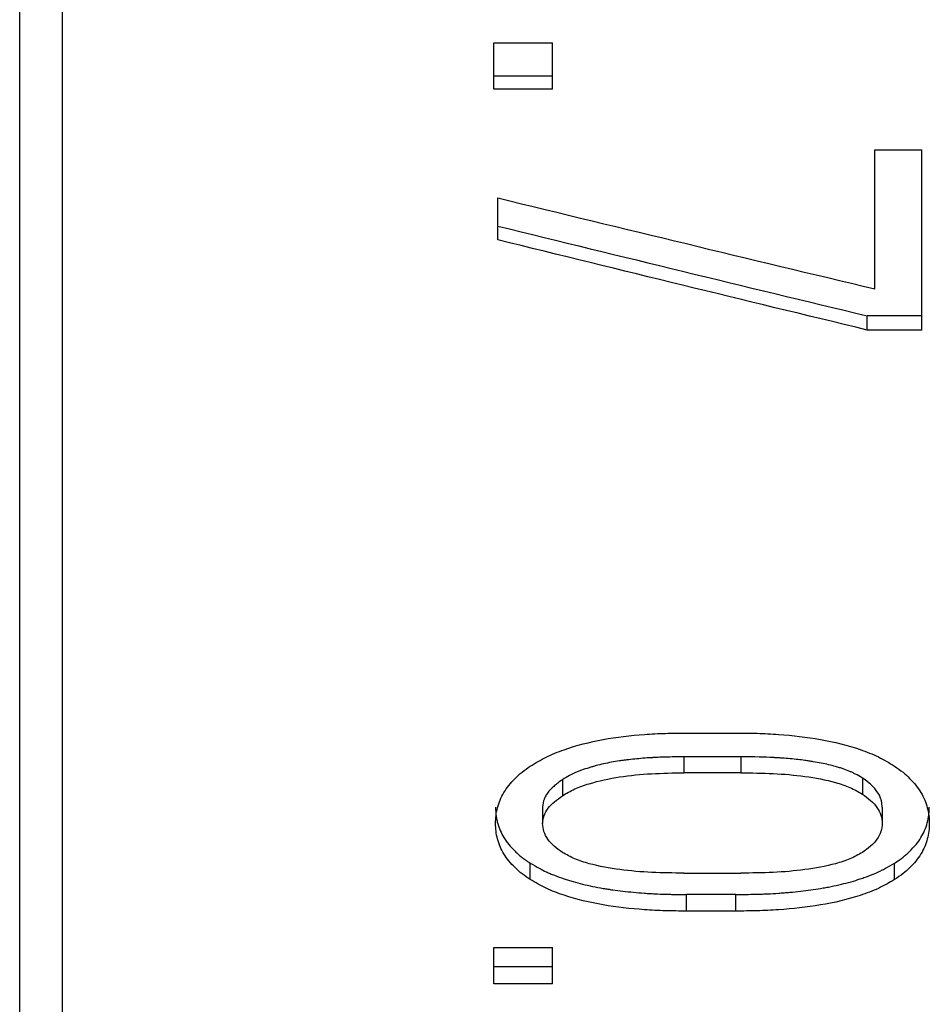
# Model space of a CAD drawing. Header units: millimetres. Extents: x 10 to 287, y 8 to 201.
# Tile 6 of 15: x 104.79 to 109.04, y 101.5 to 106.1. Entities that reach past the tile are written whole.
import ezdxf

# ---------------------------------------------------------------- set-up
doc = ezdxf.new("R2010")
doc.units = ezdxf.units.MM

msp = doc.modelspace()

# ---------------------------------------------------------------- linework, layer by layer
at = {"color": 7, "linetype": 'Continuous', "lineweight": 25}
for p, q in [((104.9853, 96.7167), (104.9853, 144.3167)), ((104.7853, 96.7167), (104.7853, 120.2667)), ((107.0008, 105.9932), (107.2749, 105.9932)), ((107.0008, 105.776), (107.0008, 105.9932)), ((107.2749, 105.776), (107.2749, 105.9932)), ((107.2749, 105.8374), (107.0008, 105.8374)), ((107.2749, 105.776), (107.0008, 105.776)), ((108.7816, 105.4929), (109.0008, 105.4929)), ((108.7816, 104.843), (108.7816, 105.4929)), ((109.0008, 104.6509), (109.0008, 105.4929)), ((107.0201, 105.0723), (107.0201, 105.2682)), ((109.0008, 104.717), (108.7459, 104.717)), ((108.7459, 104.6509), (108.7459, 104.717)), ((109.0008, 104.6509), (108.7459, 104.6509)), ((107.9006, 102.7676), (108.1322, 102.7676)), ((108.1554, 102.6564), (107.889, 102.6564)), ((107.889, 102.6564), (107.889, 102.5817)), ((108.1554, 102.6564), (108.1554, 102.5817)), ((108.1554, 102.5817), (107.889, 102.5817)), ((107.3214, 102.5495), (107.3214, 102.4744)), ((108.723, 102.5571), (108.723, 102.482)), ((107.2288, 102.4208), (107.2288, 102.3451)), ((108.8156, 102.4208), (108.8156, 102.3451)), ((107.1709, 102.0829), (107.1709, 102.1597)), ((108.8736, 102.0829), (108.8736, 102.1597)), ((107.889, 102.1126), (108.1554, 102.1126)), ((108.1322, 102.0128), (107.9006, 102.0128)), ((107.9006, 101.9354), (107.9006, 102.0128)), ((108.1322, 101.9354), (108.1322, 102.0128)), ((108.1322, 101.9354), (107.9006, 101.9354)), ((107.0015, 101.7655), (107.2757, 101.7655)), ((107.0015, 101.5957), (107.0015, 101.7655)), ((107.2757, 101.5957), (107.2757, 101.7655)), ((107.2757, 101.6745), (107.0015, 101.6745)), ((107.2757, 101.5957), (107.0015, 101.5957))]:
    msp.add_line(p, q, dxfattribs=at)
for points in [[(107.0201, 105.2682), (107.6072, 105.1251), (108.1944, 104.9833), (108.7816, 104.843)], [(107.0201, 105.1366), (107.5954, 104.9954), (108.1707, 104.8555), (108.7459, 104.717)], [(108.7459, 104.6509), (108.1707, 104.7899), (107.5954, 104.9304), (107.0201, 105.0723)]]:
    msp.add_open_spline(points, degree=3, dxfattribs=at)
for points, knots in [([(107.1709, 102.6125), (107.195, 102.6273), (107.2434, 102.6568), (107.3561, 102.702), (107.5101, 102.7412), (107.6719, 102.7598), (107.8024, 102.7668), (107.8678, 102.7674), (107.9006, 102.7676)], [0, 0, 0, 0, 0.125044, 0.250067, 0.499767, 0.749783, 0.874881, 1, 1, 1, 1]), ([(108.1322, 102.7676), (108.1654, 102.7674), (108.2319, 102.7669), (108.3642, 102.7599), (108.5284, 102.7416), (108.6851, 102.7027), (108.8, 102.6574), (108.849, 102.6275), (108.8736, 102.6125)], [0, 0, 0, 0, 0.125117, 0.250214, 0.500231, 0.749952, 0.874965, 1, 1, 1, 1]), ([(107.889, 102.6564), (107.8573, 102.6562), (107.8289, 102.6557), (107.7911, 102.6546), (107.7793, 102.6542), (107.7629, 102.6535), (107.7576, 102.6532), (107.75, 102.6529), (107.7476, 102.6527), (107.7439, 102.6525), (107.7427, 102.6524), (107.7403, 102.6523), (107.7397, 102.6523), (107.7103, 102.6505), (107.684, 102.6484), (107.6466, 102.6446), (107.6345, 102.6433), (107.6169, 102.6411), (107.6111, 102.6404), (107.5997, 102.6388), (107.5951, 102.6382), (107.5627, 102.6334), (107.5378, 102.6288), (107.5021, 102.6208), (107.4904, 102.618), (107.4733, 102.6135), (107.4677, 102.6119), (107.4565, 102.6087), (107.4519, 102.6074), (107.4329, 102.6015), (107.4211, 102.5975), (107.4046, 102.5914), (107.3993, 102.5894), (107.3917, 102.5864), (107.3892, 102.5853), (107.3843, 102.5833), (107.3815, 102.582), (107.3648, 102.5746), (107.3454, 102.5641), (107.3214, 102.5495)], [0, 0, 0, 0, 0.125, 0.125, 0.1875, 0.1875, 0.21875, 0.21875, 0.234375, 0.234375, 0.242188, 0.242188, 0.25, 0.25, 0.375, 0.375, 0.4375, 0.4375, 0.46875, 0.46875, 0.5, 0.5, 0.625, 0.625, 0.6875, 0.6875, 0.71875, 0.71875, 0.75, 0.75, 0.8125, 0.8125, 0.84375, 0.84375, 0.859375, 0.859375, 0.875, 0.875, 1, 1, 1, 1]), ([(108.723, 102.5571), (108.7111, 102.5642), (108.7002, 102.5703), (108.6856, 102.578), (108.681, 102.5803), (108.6745, 102.5835), (108.6724, 102.5845), (108.6683, 102.5863), (108.6668, 102.587), (108.6548, 102.5921), (108.6444, 102.5961), (108.6278, 102.6018), (108.622, 102.6037), (108.6102, 102.6074), (108.6031, 102.6094), (108.577, 102.6168), (108.5546, 102.6221), (108.5187, 102.6293), (108.5063, 102.6315), (108.4873, 102.6347), (108.4808, 102.6357), (108.471, 102.6372), (108.4677, 102.6377), (108.461, 102.6386), (108.4569, 102.6392), (108.4334, 102.6424), (108.4106, 102.6449), (108.3734, 102.6483), (108.3605, 102.6493), (108.3404, 102.6507), (108.3336, 102.6512), (108.3232, 102.6518), (108.3197, 102.652), (108.3144, 102.6523), (108.3127, 102.6524), (108.3091, 102.6526), (108.3067, 102.6528), (108.2683, 102.6549), (108.2183, 102.6561), (108.1554, 102.6564)], [0, 0, 0, 0, 0.0625, 0.0625, 0.09375, 0.09375, 0.109375, 0.109375, 0.125, 0.125, 0.1875, 0.1875, 0.21875, 0.21875, 0.25, 0.25, 0.375, 0.375, 0.4375, 0.4375, 0.46875, 0.46875, 0.484375, 0.484375, 0.5, 0.5, 0.625, 0.625, 0.6875, 0.6875, 0.71875, 0.71875, 0.734375, 0.734375, 0.742188, 0.742188, 0.75, 0.75, 1, 1, 1, 1]), ([(107.0087, 102.3451), (107.0091, 102.3574), (107.01, 102.3818), (107.0197, 102.4305), (107.0441, 102.4903), (107.0883, 102.5452), (107.1319, 102.5856), (107.1579, 102.6036), (107.1709, 102.6125)], [0, 0, 0, 0, 0.1251247, 0.2502171, 0.5000115, 0.749814, 0.8748896, 1, 1, 1, 1]), ([(107.3214, 102.4744), (107.3402, 102.4855), (107.3778, 102.5078), (107.4674, 102.5391), (107.5877, 102.5653), (107.7379, 102.5794), (107.8386, 102.5809), (107.889, 102.5817)], [0, 0, 0, 0, 0.124986, 0.249995, 0.499746, 0.749827, 1, 1, 1, 1]), ([(108.1554, 102.5817), (108.2055, 102.5811), (108.3056, 102.5799), (108.455, 102.5672), (108.5758, 102.5443), (108.6663, 102.5148), (108.7041, 102.4929), (108.723, 102.482)], [0, 0, 0, 0, 0.250158, 0.500242, 0.750073, 0.875039, 1, 1, 1, 1]), ([(108.8736, 102.6125), (108.8871, 102.6032), (108.9127, 102.5854), (108.9562, 102.545), (109.0009, 102.4907), (109.0246, 102.4305), (109.0344, 102.3818), (109.0353, 102.3574), (109.0357, 102.3451)], [0, 0, 0, 0, 0.130115, 0.247503, 0.499977, 0.749806, 0.874886, 1, 1, 1, 1]), ([(107.3214, 102.5495), (107.313, 102.5435), (107.3058, 102.5382), (107.2967, 102.5313), (107.2939, 102.5292), (107.2902, 102.5262), (107.289, 102.5253), (107.2869, 102.5235), (107.2863, 102.5231), (107.2791, 102.5169), (107.2737, 102.5119), (107.2637, 102.5016), (107.2595, 102.4968), (107.2506, 102.4852), (107.2467, 102.4795), (107.2418, 102.4709), (107.2404, 102.4681), (107.2384, 102.4639), (107.2378, 102.4625), (107.2367, 102.4597), (107.236, 102.4579), (107.2328, 102.449), (107.2305, 102.437), (107.2288, 102.4208)], [0, 0, 0, 0, 0.125, 0.125, 0.1875, 0.1875, 0.21875, 0.21875, 0.25, 0.25, 0.375, 0.375, 0.5, 0.5, 0.625, 0.625, 0.6875, 0.6875, 0.71875, 0.71875, 0.75, 0.75, 1, 1, 1, 1]), ([(108.8156, 102.4208), (108.815, 102.4293), (108.8142, 102.4367), (108.8127, 102.4462), (108.8122, 102.4491), (108.8113, 102.4531), (108.811, 102.4543), (108.8104, 102.4567), (108.8102, 102.4574), (108.8062, 102.4702), (108.7995, 102.4828), (108.7866, 102.5011), (108.782, 102.5069), (108.7746, 102.5152), (108.7721, 102.5179), (108.7681, 102.5218), (108.7668, 102.5231), (108.7641, 102.5256), (108.7623, 102.5272), (108.7536, 102.5349), (108.7408, 102.5446), (108.723, 102.5571)], [0, 0, 0, 0, 0.125, 0.125, 0.1875, 0.1875, 0.21875, 0.21875, 0.25, 0.25, 0.5, 0.5, 0.625, 0.625, 0.6875, 0.6875, 0.71875, 0.71875, 0.75, 0.75, 1, 1, 1, 1]), ([(108.723, 102.482), (108.7364, 102.4726), (108.7631, 102.4537), (108.7925, 102.4201), (108.8126, 102.3835), (108.8146, 102.3579), (108.8156, 102.3451)], [0, 0, 0, 0, 0.250209, 0.500102, 0.749911, 1, 1, 1, 1]), ([(107.2288, 102.3451), (107.2301, 102.3573), (107.2329, 102.3817), (107.2534, 102.4162), (107.2836, 102.4472), (107.3088, 102.4653), (107.3214, 102.4744)], [0, 0, 0, 0, 0.250052, 0.499798, 0.749749, 1, 1, 1, 1]), ([(107.0087, 102.4208), (107.0093, 102.4046), (107.01, 102.3925), (107.0111, 102.3834), (107.0113, 102.3816), (107.0117, 102.3787), (107.0119, 102.3773), (107.0126, 102.3729), (107.0132, 102.3699), (107.0149, 102.3609), (107.0164, 102.3547), (107.0249, 102.3231), (107.0348, 102.3003), (107.0613, 102.2572), (107.0789, 102.2354), (107.1051, 102.2099), (107.1112, 102.2043), (107.1222, 102.1946), (107.1276, 102.1902), (107.1356, 102.184), (107.1372, 102.1828), (107.1424, 102.1791), (107.1452, 102.1771), (107.1547, 102.1705), (107.1622, 102.1654), (107.1709, 102.1597)], [0, 0, 0, 0, 0.125, 0.125, 0.140625, 0.140625, 0.15625, 0.15625, 0.1875, 0.1875, 0.25, 0.25, 0.5, 0.5, 0.75, 0.75, 0.8125, 0.8125, 0.875, 0.875, 0.90625, 0.90625, 0.9375, 0.9375, 1, 1, 1, 1]), ([(108.8736, 102.1597), (108.8906, 102.171), (108.9039, 102.1803), (108.9157, 102.1894), (108.9175, 102.1908), (108.9228, 102.1951), (108.9254, 102.1974), (108.9333, 102.2043), (108.9386, 102.2092), (108.9544, 102.2246), (108.9649, 102.2358), (108.9825, 102.2573), (108.9902, 102.268), (109.0098, 102.3), (109.0194, 102.3228), (109.0298, 102.3612), (109.0321, 102.373), (109.0336, 102.3859), (109.0337, 102.3865), (109.0339, 102.3888), (109.034, 102.39), (109.0343, 102.3938), (109.0345, 102.3965), (109.0351, 102.4056), (109.0354, 102.4127), (109.0357, 102.4208)], [0, 0, 0, 0, 0.125, 0.125, 0.15625, 0.15625, 0.1875, 0.1875, 0.25, 0.25, 0.375, 0.375, 0.5, 0.5, 0.75, 0.75, 0.875, 0.875, 0.890625, 0.890625, 0.90625, 0.90625, 0.9375, 0.9375, 1, 1, 1, 1]), ([(107.1709, 102.0829), (107.1579, 102.0915), (107.1319, 102.1088), (107.0883, 102.1479), (107.0441, 102.2014), (107.0197, 102.2602), (107.01, 102.3085), (107.0091, 102.3329), (107.0087, 102.3451)], [0, 0, 0, 0, 0.12511, 0.250186, 0.499988, 0.749783, 0.874875, 1, 1, 1, 1]), ([(107.3214, 102.2096), (107.3082, 102.2189), (107.2818, 102.2376), (107.2519, 102.2705), (107.2325, 102.3069), (107.23, 102.3324), (107.2288, 102.3451)], [0, 0, 0, 0, 0.250213, 0.500097, 0.749887, 1, 1, 1, 1]), ([(108.8156, 102.3451), (108.8146, 102.3323), (108.8126, 102.3068), (108.7922, 102.2706), (108.7632, 102.2374), (108.7364, 102.2189), (108.723, 102.2096)], [0, 0, 0, 0, 0.250075, 0.499901, 0.749799, 1, 1, 1, 1]), ([(109.0357, 102.3451), (109.0353, 102.3329), (109.0344, 102.3085), (109.0246, 102.2603), (109.0009, 102.201), (108.9564, 102.1482), (108.9128, 102.1091), (108.8872, 102.092), (108.8736, 102.0829)], [0, 0, 0, 0, 0.125114, 0.250194, 0.500023, 0.752732, 0.868402, 1, 1, 1, 1]), ([(107.889, 102.1126), (107.8389, 102.1132), (107.7388, 102.1144), (107.5894, 102.1266), (107.4686, 102.1488), (107.3781, 102.1776), (107.3403, 102.1989), (107.3214, 102.2096)], [0, 0, 0, 0, 0.250158, 0.500242, 0.750073, 0.875039, 1, 1, 1, 1]), ([(108.723, 102.2096), (108.7041, 102.1989), (108.6663, 102.1776), (108.5758, 102.1488), (108.455, 102.1266), (108.3056, 102.1144), (108.2055, 102.1132), (108.1554, 102.1126)], [0, 0, 0, 0, 0.124961, 0.249927, 0.499758, 0.749841, 1, 1, 1, 1]), ([(107.1709, 102.1597), (107.2024, 102.141), (107.2273, 102.1275), (107.2477, 102.118), (107.2515, 102.1163), (107.2578, 102.1135), (107.2609, 102.1121), (107.2707, 102.108), (107.2774, 102.1052), (107.2983, 102.0971), (107.3131, 102.0917), (107.3328, 102.085), (107.3358, 102.084), (107.3427, 102.0818), (107.3462, 102.0807), (107.3568, 102.0774), (107.3639, 102.0752), (107.3856, 102.0689), (107.4005, 102.065), (107.4462, 102.0538), (107.4781, 102.0472), (107.52, 102.0401), (107.5262, 102.0391), (107.5411, 102.0368), (107.5487, 102.0357), (107.5716, 102.0324), (107.5873, 102.0304), (107.6356, 102.0248), (107.6693, 102.0217), (107.7134, 102.0185), (107.721, 102.018), (107.7374, 102.017), (107.7456, 102.0166), (107.7701, 102.0153), (107.7863, 102.0147), (107.8044, 102.0142), (107.8052, 102.0142), (107.8081, 102.0141), (107.8096, 102.0141), (107.8142, 102.014), (107.8175, 102.0139), (107.8277, 102.0137), (107.8352, 102.0136), (107.8598, 102.0132), (107.8788, 102.013), (107.9006, 102.0128)], [0, 0, 0, 0, 0.125, 0.125, 0.140625, 0.140625, 0.15625, 0.15625, 0.1875, 0.1875, 0.25, 0.25, 0.265625, 0.265625, 0.28125, 0.28125, 0.3125, 0.3125, 0.375, 0.375, 0.5, 0.5, 0.53125, 0.53125, 0.5625, 0.5625, 0.625, 0.625, 0.75, 0.75, 0.78125, 0.78125, 0.8125, 0.8125, 0.875, 0.875, 0.882812, 0.882812, 0.890625, 0.890625, 0.90625, 0.90625, 0.9375, 0.9375, 1, 1, 1, 1]), ([(108.1322, 102.0128), (108.1766, 102.0132), (108.2098, 102.0137), (108.2332, 102.0143), (108.2359, 102.0144), (108.2401, 102.0145), (108.2421, 102.0146), (108.2483, 102.0148), (108.2525, 102.0149), (108.2649, 102.0154), (108.2731, 102.0157), (108.2979, 102.0169), (108.3145, 102.0179), (108.3394, 102.0196), (108.349, 102.0203), (108.3666, 102.0217), (108.3753, 102.0225), (108.4011, 102.0248), (108.4178, 102.0265), (108.4668, 102.032), (108.4978, 102.0363), (108.5306, 102.0418), (108.5355, 102.0426), (108.5439, 102.0441), (108.5481, 102.0448), (108.5606, 102.0471), (108.5689, 102.0487), (108.5933, 102.0536), (108.6092, 102.0571), (108.6556, 102.0682), (108.685, 102.0765), (108.7163, 102.0869), (108.7208, 102.0884), (108.7286, 102.091), (108.7325, 102.0924), (108.7438, 102.0964), (108.7511, 102.0991), (108.7723, 102.1074), (108.7856, 102.1129), (108.8009, 102.12), (108.8026, 102.1208), (108.8077, 102.1232), (108.8103, 102.1246), (108.8185, 102.1287), (108.8244, 102.1318), (108.8433, 102.1421), (108.8576, 102.1503), (108.8736, 102.1597)], [0, 0, 0, 0, 0.125, 0.125, 0.132812, 0.132812, 0.140625, 0.140625, 0.15625, 0.15625, 0.1875, 0.1875, 0.25, 0.25, 0.28125, 0.28125, 0.3125, 0.3125, 0.375, 0.375, 0.5, 0.5, 0.515625, 0.515625, 0.53125, 0.53125, 0.5625, 0.5625, 0.625, 0.625, 0.75, 0.75, 0.765625, 0.765625, 0.78125, 0.78125, 0.8125, 0.8125, 0.875, 0.875, 0.890625, 0.890625, 0.90625, 0.90625, 0.9375, 0.9375, 1, 1, 1, 1]), ([(107.9006, 101.9354), (107.8678, 101.9357), (107.8024, 101.9362), (107.6719, 101.9428), (107.5101, 101.9603), (107.3561, 101.9974), (107.2434, 102.0404), (107.195, 102.0687), (107.1709, 102.0829)], [0, 0, 0, 0, 0.125119, 0.250217, 0.500233, 0.749933, 0.874956, 1, 1, 1, 1]), ([(108.8736, 102.0829), (108.849, 102.0685), (108.8, 102.0398), (108.6851, 101.9967), (108.5284, 101.9599), (108.3642, 101.9427), (108.2319, 101.9362), (108.1654, 101.9357), (108.1322, 101.9354)], [0, 0, 0, 0, 0.125035, 0.250048, 0.499769, 0.749786, 0.874883, 1, 1, 1, 1])]:
    msp.add_open_spline(points, degree=3, knots=knots, dxfattribs=at)

doc.saveas('drawing.dxf')
